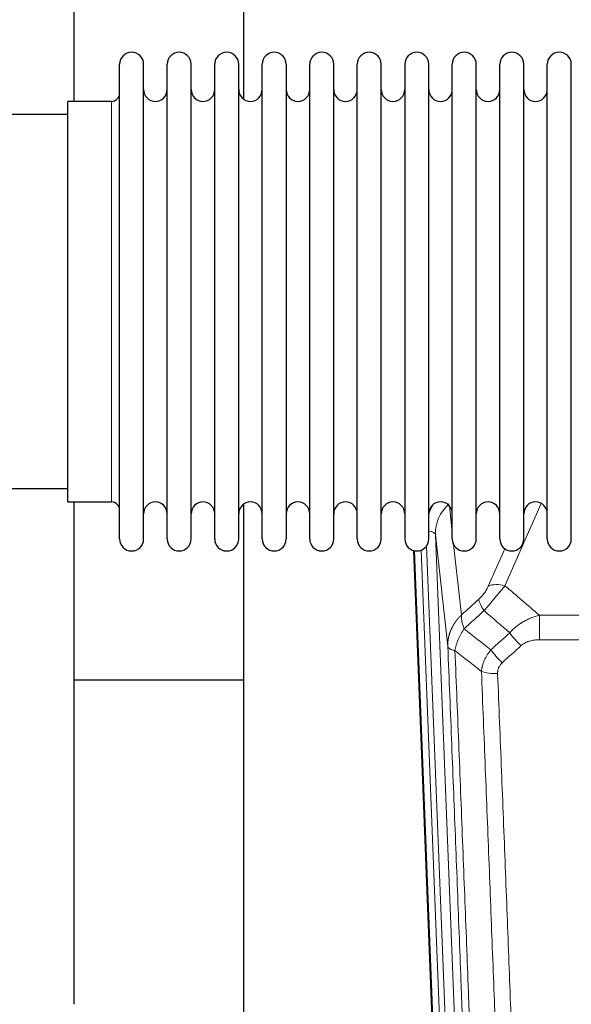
# Model space of a CAD drawing. Header units: inches. Extents: x 0 to 23760, y -13 to 16800.
# Tile 27 of 247: x 3501 to 3735, y 5659 to 6077. Entities that reach past the tile are written whole.
import ezdxf

# ---------------------------------------------------------------- set-up
doc = ezdxf.new("R2010")
doc.units = ezdxf.units.IN
doc.layers.add('1', color=7, linetype='Continuous', true_color=0xffffff)

msp = doc.modelspace()

# ---------------------------------------------------------------- linework, layer by layer
at = {"layer": '1', "color": 2, "linetype": 'Continuous', "lineweight": 25}
for p, q in [((3523.764, 6042.41), (3523.764, 6081.61)), ((3595.764, 6081.61), (3595.764, 6043.365)), ((3543.104, 6046.76), (3543.104, 6058.161)), ((3553.304, 6046.76), (3553.304, 6058.161)), ((3563.304, 6046.76), (3563.304, 6058.161)), ((3573.504, 6046.76), (3573.504, 6058.161)), ((3583.504, 6046.76), (3583.504, 6058.161)), ((3593.704, 6046.76), (3593.704, 6058.161)), ((3603.704, 6046.76), (3603.704, 6058.161)), ((3613.904, 6058.161), (3613.904, 6046.76)), ((3623.904, 6046.76), (3623.904, 6058.161)), ((3634.104, 6046.76), (3634.104, 6058.161)), ((3644.104, 5856.361), (3644.104, 6058.161)), ((3654.304, 5856.361), (3654.304, 6058.161)), ((3664.304, 6058.161), (3664.304, 5856.361)), ((3674.504, 5856.361), (3674.504, 6058.161)), ((3684.504, 5856.361), (3684.504, 6058.161)), ((3694.704, 5856.361), (3694.704, 6058.161)), ((3704.704, 5856.361), (3704.704, 6058.161)), ((3714.904, 5856.361), (3714.904, 6058.161)), ((3724.904, 5856.361), (3724.904, 6058.161)), ((3735.104, 5856.361), (3735.104, 6058.161)), ((3543.104, 5856.361), (3543.104, 6046.76)), ((3553.304, 5856.361), (3553.304, 6046.76)), ((3563.304, 5856.361), (3563.304, 6046.76)), ((3573.504, 5856.361), (3573.504, 6046.76)), ((3583.504, 5856.361), (3583.504, 6046.76)), ((3593.704, 5856.361), (3593.704, 6046.76)), ((3603.704, 5856.361), (3603.704, 6046.76)), ((3613.904, 6046.76), (3613.904, 5856.361)), ((3623.904, 5856.361), (3623.904, 6046.76)), ((3634.104, 5856.361), (3634.104, 6046.76)), ((3539.604, 6042.411), (3521.104, 6042.411)), ((3521.104, 6032.79), (3521.104, 6042.411)), ((3521.104, 6036.761), (3425.104, 6036.761)), ((3521.104, 5872.111), (3521.104, 6032.79)), ((3425.104, 5877.761), (3521.104, 5877.761)), ((3521.104, 5872.111), (3539.604, 5872.111)), ((3523.764, 5658.543), (3523.764, 5872.106)), ((3595.764, 5871.152), (3595.764, 5644.351)), ((3680.7, 5532.057), (3668.127, 5851.42)), ((3595.829, 5796.386), (3523.821, 5796.386))]:
    msp.add_line(p, q, dxfattribs=at)
at = {"layer": '1', "color": 110, "linetype": 'Continuous', "lineweight": 13}
for p, q in [((3539.604, 6032.79), (3539.604, 6042.411)), ((3539.604, 5872.111), (3539.604, 6032.79)), ((3683.277, 5870.392), (3684.504, 5859.304)), ((3722.272, 5871.514), (3706.891, 5836.484)), ((3677.341, 5858.138), (3690.407, 5526.244)), ((3682.588, 5810.732), (3677.341, 5858.138)), ((3673.597, 5853.454), (3686.415, 5527.871)), ((3685.094, 5853.98), (3688.403, 5824.084)), ((3699.83, 5836.334), (3706.81, 5852.232)), ((3681.074, 5528.799), (3668.375, 5851.362)), ((3671.31, 5851.63), (3684.068, 5527.579)), ((3721.518, 5823.964), (3954.691, 5823.964)), ((3721.518, 5813.533), (3721.518, 5823.964)), ((3954.691, 5813.533), (3721.518, 5813.533))]:
    msp.add_line(p, q, dxfattribs=at)
at = {"layer": '1', "color": 2, "linetype": 'Continuous', "lineweight": 25}
for centre, radius, start, end in [((3548.204, 6058.161), 5.1, 0, 180), ((3568.404, 6058.161), 5.1, 0, 180), ((3588.604, 6058.161), 5.1, 0, 180), ((3608.804, 6058.161), 5.1, 0, 180), ((3629.004, 6058.161), 5.1, 0, 180), ((3649.204, 6058.161), 5.1, 0, 180), ((3669.404, 6058.161), 5.1, 0, 180), ((3689.604, 6058.161), 5.1, 0, 180), ((3709.804, 6058.161), 5.1, 0, 180), ((3730.004, 6058.161), 5.1, 0, 180), ((3539.604, 6045.911), 3.5, 270, 0), ((3558.304, 6047.411), 5, 180, 0), ((3578.504, 6047.411), 5, 180, 0), ((3598.704, 6047.411), 5, 180, 0), ((3618.904, 6047.411), 5, 180, 0), ((3639.104, 6047.411), 5, 180, 0), ((3659.304, 6047.411), 5, 180, 0), ((3679.504, 6047.411), 5, 180, 0), ((3699.704, 6047.411), 5, 180, 0), ((3719.904, 6047.411), 5, 180, 0), ((3539.604, 5868.611), 3.5, 0, 90), ((3558.304, 5867.111), 5, 0, 180), ((3578.504, 5867.111), 5, 0, 180), ((3598.704, 5867.111), 5, 0, 180), ((3618.904, 5867.111), 5, 0, 180), ((3639.104, 5867.111), 5, 0, 180), ((3659.304, 5867.111), 5, 0, 180), ((3679.504, 5867.111), 5, 0, 180), ((3699.704, 5867.111), 5, 0, 180), ((3719.904, 5867.111), 5, 0, 180), ((3548.204, 5856.361), 5.1, 180, 0), ((3568.404, 5856.361), 5.1, 180, 0), ((3588.604, 5856.361), 5.1, 180, 0), ((3608.804, 5856.361), 5.1, 180, 0), ((3629.004, 5856.361), 5.1, 180, 0), ((3649.204, 5856.361), 5.1, 180, 0), ((3669.404, 5856.361), 5.1, 180, 0), ((3689.604, 5856.361), 5.1, 180, 0), ((3709.804, 5856.361), 5.1, 180, 0), ((3730.004, 5856.361), 5.1, 180, 0)]:
    msp.add_arc(centre, radius, start, end, dxfattribs=at)
at = {"layer": '1', "color": 110, "linetype": 'Continuous', "lineweight": 13}
for centre, major_axis, ratio, start_param, end_param in [((3697.368, 5860.483), (24.034, -0.11), 0.8859493, 2.6223803, 2.8322909), ((3697.368, 5858.636), (20.033, -0.591), 0.8872905, 2.3837407, 3.2028538), ((3673.349, 5857.918), (3.997, 0.157), 0.4614673, 0.0341943, 1.2593116), ((3706.891, 5830.312), (-9.156, 4.02), 0.5833249, 4.9631119, 5.806783), ((3702.804, 5824.714), (6.719, -7.407), 0.3029797, 3.5431496, 4.2886573), ((3713.76, 5815.327), (6.736, -7.391), 0.3030979, 4.2875497, 5.03344), ((3705.751, 5808.035), (6.729, -7.397), 0.3051216, 4.2889758, 5.0360109), ((3703.779, 5803.441), (-9.992, -0.404), 0.431453, 0.7935197, 1.5533391)]:
    msp.add_ellipse(centre, major_axis=major_axis, ratio=ratio, start_param=start_param, end_param=end_param, dxfattribs=at)
for points, knots in [([(3699.83, 5836.334), (3699.805, 5836.276), (3699.779, 5836.218), (3699.726, 5836.102), (3699.699, 5836.044), (3699.616, 5835.868), (3699.559, 5835.751), (3699.379, 5835.395), (3699.251, 5835.156), (3699.043, 5834.793), (3698.971, 5834.672), (3698.859, 5834.488), (3698.803, 5834.396), (3698.744, 5834.304), (3698.705, 5834.242), (3698.685, 5834.211), (3698.506, 5833.933), (3698.338, 5833.688), (3697.988, 5833.202), (3697.804, 5832.961), (3697.564, 5832.662), (3697.491, 5832.573), (3697.417, 5832.484), (3697.367, 5832.424), (3697.342, 5832.395), (3697.217, 5832.247), (3697.115, 5832.131), (3696.809, 5831.788), (3696.601, 5831.567), (3696.177, 5831.14), (3695.962, 5830.934), (3695.743, 5830.736)], [0, 0, 0, 0, 0.03125, 0.03125, 0.0625, 0.0625, 0.125, 0.125, 0.25, 0.25, 0.3125, 0.3125, 0.34375, 0.359375, 0.359375, 0.375, 0.375, 0.5, 0.5, 0.625, 0.625, 0.65625, 0.671875, 0.671875, 0.6875, 0.6875, 0.75, 0.75, 0.875, 0.875, 1, 1, 1, 1]), ([(3697.996, 5825.904), (3698.38, 5826.342), (3699.15, 5827.226), (3699.926, 5828.125), (3700.51, 5828.806), (3700.705, 5829.034), (3700.949, 5829.32), (3700.998, 5829.377), (3701.095, 5829.491), (3701.241, 5829.663), (3701.387, 5829.834), (3701.871, 5830.404), (3702.255, 5830.858), (3703.014, 5831.761), (3703.389, 5832.21), (3703.854, 5832.769), (3703.947, 5832.881), (3704.131, 5833.103), (3704.406, 5833.435), (3704.676, 5833.763), (3705.21, 5834.412), (3705.558, 5834.837), (3706.068, 5835.463), (3706.236, 5835.67), (3706.484, 5835.978), (3706.567, 5836.08), (3706.73, 5836.283), (3706.811, 5836.383), (3706.891, 5836.484)], [0, 0, 0, 0, 0.125, 0.25, 0.25, 0.3125, 0.3125, 0.328125, 0.328125, 0.34375, 0.375, 0.375, 0.5, 0.5, 0.625, 0.625, 0.65625, 0.65625, 0.6875, 0.75, 0.75, 0.875, 0.875, 0.9375, 0.9375, 0.96875, 0.96875, 1, 1, 1, 1]), ([(3682.588, 5810.732), (3682.588, 5810.752), (3682.586, 5810.792), (3682.584, 5810.852), (3682.583, 5810.911), (3682.581, 5810.971), (3682.58, 5811.031), (3682.579, 5811.09), (3682.579, 5811.15), (3682.578, 5811.21), (3682.578, 5811.269), (3682.578, 5811.329), (3682.578, 5811.389), (3682.579, 5811.448), (3682.58, 5811.508), (3682.581, 5811.567), (3682.582, 5811.627), (3682.583, 5811.687), (3682.585, 5811.746), (3682.587, 5811.806), (3682.589, 5811.865), (3682.591, 5811.925), (3682.594, 5811.984), (3682.597, 5812.043), (3682.6, 5812.103), (3682.603, 5812.162), (3682.607, 5812.222), (3682.61, 5812.281), (3682.614, 5812.34), (3682.619, 5812.4), (3682.623, 5812.459), (3682.628, 5812.518), (3682.633, 5812.577), (3682.638, 5812.636), (3682.643, 5812.696), (3682.649, 5812.755), (3682.655, 5812.814), (3682.661, 5812.873), (3682.667, 5812.932), (3682.673, 5812.991), (3682.68, 5813.05), (3682.687, 5813.109), (3682.694, 5813.168), (3682.702, 5813.227), (3682.709, 5813.285), (3682.717, 5813.344), (3682.725, 5813.403), (3682.733, 5813.462), (3682.742, 5813.52), (3682.75, 5813.579), (3682.759, 5813.638), (3682.768, 5813.696), (3682.778, 5813.755), (3682.787, 5813.813), (3682.797, 5813.872), (3682.807, 5813.93), (3682.817, 5813.988), (3682.828, 5814.047), (3682.839, 5814.105), (3682.849, 5814.163), (3682.86, 5814.221), (3682.872, 5814.279), (3682.883, 5814.338), (3682.895, 5814.396), (3682.907, 5814.454), (3682.919, 5814.511), (3682.931, 5814.569), (3682.944, 5814.627), (3682.957, 5814.685), (3682.97, 5814.743), (3682.983, 5814.8), (3682.996, 5814.858), (3683.01, 5814.916), (3683.024, 5814.973), (3683.038, 5815.031), (3683.052, 5815.088), (3683.067, 5815.145), (3683.081, 5815.203), (3683.096, 5815.26), (3683.111, 5815.317), (3683.126, 5815.374), (3683.142, 5815.431), (3683.157, 5815.488), (3683.173, 5815.545), (3683.189, 5815.602), (3683.206, 5815.659), (3683.222, 5815.716), (3683.239, 5815.773), (3683.256, 5815.829), (3683.273, 5815.886), (3683.29, 5815.942), (3683.307, 5815.999), (3683.325, 5816.055), (3683.343, 5816.112), (3683.361, 5816.168), (3683.379, 5816.224), (3683.398, 5816.28), (3683.416, 5816.336), (3683.435, 5816.392), (3683.454, 5816.448), (3683.473, 5816.504), (3683.493, 5816.56), (3683.512, 5816.616), (3683.532, 5816.671), (3683.552, 5816.727), (3683.572, 5816.783), (3683.593, 5816.838), (3683.613, 5816.893), (3683.634, 5816.949), (3683.655, 5817.004), (3683.676, 5817.059), (3683.697, 5817.114), (3683.719, 5817.169), (3683.741, 5817.224), (3683.762, 5817.279), (3683.784, 5817.334), (3683.807, 5817.389), (3683.829, 5817.443), (3683.852, 5817.498), (3683.874, 5817.552), (3683.897, 5817.607), (3683.921, 5817.661), (3683.944, 5817.715), (3683.967, 5817.77), (3683.991, 5817.824), (3684.015, 5817.878), (3684.039, 5817.932), (3684.063, 5817.985), (3684.088, 5818.039), (3684.112, 5818.093), (3684.137, 5818.147), (3684.162, 5818.2), (3684.187, 5818.254), (3684.212, 5818.307), (3684.237, 5818.36), (3684.263, 5818.413), (3684.289, 5818.467), (3684.315, 5818.52), (3684.341, 5818.572), (3684.367, 5818.625), (3684.394, 5818.678), (3684.42, 5818.731), (3684.447, 5818.783), (3684.474, 5818.836), (3684.501, 5818.888), (3684.528, 5818.941), (3684.556, 5818.993), (3684.583, 5819.045), (3684.611, 5819.097), (3684.639, 5819.149), (3684.667, 5819.201), (3684.696, 5819.253), (3684.724, 5819.304), (3684.753, 5819.356), (3684.781, 5819.408), (3684.81, 5819.459), (3684.839, 5819.51), (3684.869, 5819.562), (3684.898, 5819.613), (3684.928, 5819.664), (3684.957, 5819.715), (3684.987, 5819.766), (3685.017, 5819.816), (3685.047, 5819.867), (3685.078, 5819.918), (3685.108, 5819.968), (3685.139, 5820.019), (3685.17, 5820.069), (3685.201, 5820.119), (3685.232, 5820.169), (3685.263, 5820.219), (3685.294, 5820.269), (3685.326, 5820.319), (3685.358, 5820.369), (3685.389, 5820.418), (3685.421, 5820.468), (3685.453, 5820.517), (3685.486, 5820.566), (3685.518, 5820.616), (3685.551, 5820.665), (3685.583, 5820.714), (3685.616, 5820.763), (3685.649, 5820.811), (3685.682, 5820.86), (3685.716, 5820.909), (3685.749, 5820.957), (3685.783, 5821.006), (3685.816, 5821.054), (3685.85, 5821.102), (3685.884, 5821.15), (3685.918, 5821.198), (3685.953, 5821.246), (3685.987, 5821.294), (3686.022, 5821.342), (3686.056, 5821.389), (3686.091, 5821.437), (3686.126, 5821.484), (3686.161, 5821.531), (3686.196, 5821.578), (3686.232, 5821.625), (3686.267, 5821.672), (3686.303, 5821.719), (3686.339, 5821.766), (3686.374, 5821.813), (3686.41, 5821.859), (3686.447, 5821.905), (3686.483, 5821.952), (3686.519, 5821.998), (3686.556, 5822.044), (3686.592, 5822.09), (3686.629, 5822.136), (3686.666, 5822.182), (3686.703, 5822.227), (3686.74, 5822.273), (3686.777, 5822.318), (3686.815, 5822.364), (3686.852, 5822.409), (3686.89, 5822.454), (3686.928, 5822.499), (3686.965, 5822.544), (3687.003, 5822.588), (3687.042, 5822.633), (3687.08, 5822.678), (3687.118, 5822.722), (3687.157, 5822.766), (3687.195, 5822.811), (3687.234, 5822.855), (3687.273, 5822.899), (3687.312, 5822.943), (3687.351, 5822.986), (3687.39, 5823.03), (3687.429, 5823.073), (3687.468, 5823.117), (3687.508, 5823.16), (3687.547, 5823.203), (3687.587, 5823.246), (3687.627, 5823.289), (3687.667, 5823.332), (3687.707, 5823.375), (3687.747, 5823.418), (3687.787, 5823.46), (3687.828, 5823.502), (3687.868, 5823.545), (3687.909, 5823.587), (3687.949, 5823.629), (3687.99, 5823.671), (3688.031, 5823.713), (3688.072, 5823.754), (3688.113, 5823.796), (3688.154, 5823.837), (3688.195, 5823.879), (3688.237, 5823.92), (3688.278, 5823.961), (3688.32, 5824.002), (3688.361, 5824.043), (3688.389, 5824.07), (3688.403, 5824.084)], [0, 0, 0, 0, 0.0042303, 0.0084583, 0.0126838, 0.016907, 0.0211277, 0.0253461, 0.0295621, 0.0337757, 0.037987, 0.0421959, 0.0464023, 0.0506064, 0.0548082, 0.0590075, 0.0632045, 0.0673991, 0.0715913, 0.0757811, 0.0799686, 0.0841537, 0.0883364, 0.0925167, 0.0966947, 0.1008703, 0.1050435, 0.1092144, 0.1133829, 0.117549, 0.1217128, 0.1258741, 0.1300332, 0.1341898, 0.1383441, 0.1424961, 0.1466456, 0.1507929, 0.1549377, 0.1590802, 0.1632203, 0.1673581, 0.1714935, 0.1756266, 0.1797573, 0.1838856, 0.1880116, 0.1921352, 0.1962565, 0.2003755, 0.204492, 0.2086063, 0.2127182, 0.2168277, 0.2209349, 0.2250397, 0.2291422, 0.2332423, 0.2373401, 0.2414356, 0.2455287, 0.2496195, 0.2537079, 0.257794, 0.2618777, 0.2659591, 0.2700382, 0.2741149, 0.2781893, 0.2822614, 0.2863311, 0.2903985, 0.2944635, 0.2985262, 0.3025866, 0.3066447, 0.3107004, 0.3147538, 0.3188048, 0.3228536, 0.3269, 0.3309441, 0.3349858, 0.3390253, 0.3430624, 0.3470972, 0.3511296, 0.3551598, 0.3591876, 0.3632131, 0.3672363, 0.3712571, 0.3752757, 0.3792919, 0.3833058, 0.3873174, 0.3913267, 0.3953337, 0.3993384, 0.4033407, 0.4073408, 0.4113385, 0.4153339, 0.419327, 0.4233179, 0.4273064, 0.4312926, 0.4352765, 0.4392581, 0.4432373, 0.4472143, 0.451189, 0.4551614, 0.4591315, 0.4630993, 0.4670648, 0.471028, 0.4749889, 0.4789475, 0.4829038, 0.4868578, 0.4908095, 0.494759, 0.4987061, 0.502651, 0.5065936, 0.5105338, 0.5144718, 0.5184076, 0.522341, 0.5262721, 0.530201, 0.5341276, 0.5380519, 0.5419739, 0.5458936, 0.5498111, 0.5537262, 0.5576392, 0.5615498, 0.5654581, 0.5693642, 0.573268, 0.5771696, 0.5810688, 0.5849658, 0.5888606, 0.592753, 0.5966432, 0.6005311, 0.6044168, 0.6083002, 0.6121813, 0.6160602, 0.6199368, 0.6238111, 0.6276832, 0.6315531, 0.6354206, 0.6392859, 0.643149, 0.6470098, 0.6508684, 0.6547247, 0.6585787, 0.6624305, 0.66628, 0.6701273, 0.6739724, 0.6778152, 0.6816557, 0.685494, 0.6893301, 0.6931639, 0.6969955, 0.7008248, 0.7046519, 0.7084768, 0.7122994, 0.7161198, 0.7199379, 0.7237539, 0.7275675, 0.731379, 0.7351882, 0.7389952, 0.7427999, 0.7466024, 0.7504027, 0.7542008, 0.7579966, 0.7617902, 0.7655816, 0.7693708, 0.7731577, 0.7769424, 0.7807249, 0.7845052, 0.7882833, 0.7920591, 0.7958327, 0.7996042, 0.8033734, 0.8071403, 0.8109051, 0.8146677, 0.818428, 0.8221862, 0.8259421, 0.8296958, 0.8334474, 0.8371967, 0.8409438, 0.8446887, 0.8484314, 0.8521719, 0.8559102, 0.8596463, 0.8633802, 0.867112, 0.8708415, 0.8745688, 0.8782939, 0.8820169, 0.8857376, 0.8894562, 0.8931726, 0.8968867, 0.9005987, 0.9043086, 0.9080162, 0.9117216, 0.9154249, 0.919126, 0.9228249, 0.9265216, 0.9302161, 0.9339085, 0.9375987, 0.9412867, 0.9449725, 0.9486562, 0.9523377, 0.956017, 0.9596942, 0.9633691, 0.967042, 0.9707126, 0.9743811, 0.9780474, 0.9817116, 0.9853736, 0.9890334, 0.9926911, 0.9963466, 1, 1, 1, 1]), ([(3689.509, 5818.197), (3689.402, 5818.481), (3689.302, 5818.763), (3689.115, 5819.32), (3689.028, 5819.596), (3688.868, 5820.138), (3688.796, 5820.405), (3688.667, 5820.929), (3688.61, 5821.186), (3688.514, 5821.687), (3688.474, 5821.931), (3688.411, 5822.405), (3688.389, 5822.635), (3688.348, 5823.3), (3688.357, 5823.711), (3688.403, 5824.084)], [0, 0, 0, 0, 0.125, 0.125, 0.25, 0.25, 0.375, 0.375, 0.5, 0.5, 0.625, 0.625, 0.75, 0.75, 1, 1, 1, 1]), ([(3708.942, 5816.513), (3709.142, 5816.742), (3709.348, 5816.967), (3709.665, 5817.298), (3709.772, 5817.408), (3709.988, 5817.625), (3710.098, 5817.733), (3710.651, 5818.264), (3711.112, 5818.67), (3712.069, 5819.448), (3712.565, 5819.819), (3713.207, 5820.261), (3713.336, 5820.349), (3713.532, 5820.478), (3713.598, 5820.521), (3713.729, 5820.606), (3713.795, 5820.648), (3714.126, 5820.858), (3714.461, 5821.062), (3714.801, 5821.257), (3714.937, 5821.335), (3715.005, 5821.374), (3715.211, 5821.488), (3715.348, 5821.563), (3715.762, 5821.784), (3716.039, 5821.926), (3716.877, 5822.335), (3717.442, 5822.586), (3718.585, 5823.048), (3719.163, 5823.259), (3720.331, 5823.641), (3720.922, 5823.812), (3721.518, 5823.964)], [0, 0, 0, 0, 0.0625, 0.0625, 0.09375, 0.09375, 0.125, 0.125, 0.25, 0.25, 0.375, 0.375, 0.40625, 0.40625, 0.421875, 0.421875, 0.4375, 0.4375, 0.5, 0.515625, 0.515625, 0.53125, 0.53125, 0.5625, 0.5625, 0.625, 0.625, 0.75, 0.75, 0.875, 0.875, 1, 1, 1, 1]), ([(3685.644, 5808.952), (3685.773, 5809.696), (3685.951, 5810.459), (3686.408, 5812.003), (3686.685, 5812.785), (3687.173, 5813.959), (3687.348, 5814.35), (3687.72, 5815.131), (3687.917, 5815.521), (3688.544, 5816.683), (3689.006, 5817.449), (3689.509, 5818.197)], [0, 0, 0, 0, 0.25, 0.25, 0.5, 0.5, 0.625, 0.625, 0.75, 0.75, 1, 1, 1, 1]), ([(3694.784, 5488.064), (3694.339, 5500.911), (3693.433, 5526.762), (3692.026, 5566.006), (3691.056, 5592.48), (3690.501, 5607.459), (3690.44, 5609.125), (3690.316, 5612.458), (3690.13, 5617.462), (3689.693, 5629.161), (3689.315, 5639.229), (3688.997, 5647.643), (3688.933, 5649.327), (3688.805, 5652.697), (3688.613, 5657.754), (3688.163, 5669.578), (3687.773, 5679.751), (3686.987, 5700.146), (3685.924, 5727.473), (3684.283, 5768.868), (3683.158, 5796.732), (3682.588, 5810.732)], [0, 0, 0, 0, 0.125, 0.25, 0.375, 0.375, 0.390625, 0.390625, 0.40625, 0.4375, 0.5, 0.5, 0.515625, 0.515625, 0.53125, 0.5625, 0.625, 0.625, 0.75, 0.875, 1, 1, 1, 1]), ([(3682.588, 5810.732), (3682.618, 5810.528), (3682.708, 5810.333), (3682.931, 5810.059), (3683.02, 5809.97), (3683.226, 5809.801), (3683.343, 5809.72), (3683.604, 5809.567), (3683.749, 5809.494), (3684.063, 5809.359), (3684.233, 5809.295), (3684.597, 5809.179), (3684.791, 5809.126), (3685.201, 5809.03), (3685.417, 5808.988), (3685.644, 5808.952)], [0, 0, 0, 0, 0.25, 0.25, 0.375, 0.375, 0.5, 0.5, 0.625, 0.625, 0.75, 0.75, 0.875, 0.875, 1, 1, 1, 1]), ([(3713.76, 5811.057), (3713.885, 5811.172), (3714.015, 5811.282), (3714.216, 5811.442), (3714.285, 5811.494), (3714.422, 5811.595), (3714.492, 5811.645), (3714.845, 5811.887), (3715.139, 5812.063), (3715.749, 5812.381), (3716.065, 5812.524), (3716.473, 5812.684), (3716.555, 5812.715), (3716.719, 5812.776), (3716.802, 5812.804), (3717.05, 5812.888), (3717.217, 5812.94), (3717.718, 5813.085), (3718.055, 5813.167), (3718.735, 5813.304), (3719.077, 5813.36), (3719.767, 5813.448), (3720.114, 5813.48), (3720.813, 5813.522), (3721.164, 5813.533), (3721.518, 5813.533)], [0, 0, 0, 0, 0.0625, 0.0625, 0.09375, 0.09375, 0.125, 0.125, 0.25, 0.25, 0.375, 0.375, 0.40625, 0.40625, 0.4375, 0.4375, 0.5, 0.5, 0.625, 0.625, 0.75, 0.75, 0.875, 0.875, 1, 1, 1, 1]), ([(3685.644, 5808.952), (3686.215, 5794.899), (3687.343, 5766.928), (3688.988, 5725.377), (3690.055, 5697.945), (3690.843, 5677.472), (3691.234, 5667.261), (3691.686, 5655.393), (3691.878, 5650.316), (3692.006, 5646.933), (3692.07, 5645.243), (3692.389, 5636.797), (3692.769, 5626.69), (3693.206, 5614.947), (3693.393, 5609.924), (3693.517, 5606.578), (3693.579, 5604.906), (3694.135, 5589.87), (3695.108, 5563.295), (3696.519, 5523.901), (3697.427, 5497.952), (3697.873, 5485.055)], [0, 0, 0, 0, 0.125, 0.25, 0.375, 0.375, 0.4375, 0.46875, 0.484375, 0.484375, 0.5, 0.5, 0.5625, 0.59375, 0.609375, 0.609375, 0.625, 0.625, 0.75, 0.875, 1, 1, 1, 1]), ([(3696.896, 5800.084), (3696.932, 5800.478), (3696.985, 5800.873), (3697.073, 5801.367), (3697.092, 5801.466), (3697.132, 5801.664), (3697.153, 5801.763), (3697.218, 5802.06), (3697.266, 5802.258), (3697.423, 5802.848), (3697.664, 5803.632), (3697.972, 5804.408), (3698.228, 5804.987), (3698.34, 5805.228), (3698.459, 5805.468), (3698.506, 5805.564), (3698.531, 5805.612), (3698.604, 5805.755), (3698.654, 5805.851), (3698.908, 5806.325), (3699.126, 5806.699), (3699.592, 5807.434), (3700.086, 5808.158), (3700.638, 5808.858), (3700.929, 5809.202)], [0, 0, 0, 0, 0.125, 0.125, 0.15625, 0.15625, 0.1875, 0.1875, 0.25, 0.25, 0.375, 0.5, 0.5, 0.5625, 0.578125, 0.578125, 0.59375, 0.59375, 0.625, 0.625, 0.75, 0.75, 0.875, 1, 1, 1, 1]), ([(3703.779, 5799.124), (3703.77, 5799.337), (3703.773, 5799.55), (3703.79, 5799.816), (3703.794, 5799.87), (3703.804, 5799.976), (3703.809, 5800.029), (3703.828, 5800.188), (3703.844, 5800.294), (3703.899, 5800.607), (3703.948, 5800.814), (3704.068, 5801.221), (3704.14, 5801.422), (3704.266, 5801.718), (3704.311, 5801.816), (3704.384, 5801.962), (3704.408, 5802.01), (3704.46, 5802.107), (3704.486, 5802.155), (3704.621, 5802.391), (3704.739, 5802.574), (3704.995, 5802.927), (3705.133, 5803.097), (3705.428, 5803.426), (3705.585, 5803.584), (3705.751, 5803.736)], [0, 0, 0, 0, 0.125, 0.125, 0.15625, 0.15625, 0.1875, 0.1875, 0.25, 0.25, 0.375, 0.375, 0.5, 0.5, 0.5625, 0.5625, 0.59375, 0.59375, 0.625, 0.625, 0.75, 0.75, 0.875, 0.875, 1, 1, 1, 1]), ([(3708.87, 5481.487), (3708.432, 5494.184), (3707.54, 5519.729), (3706.618, 5545.576), (3705.915, 5565.074), (3705.679, 5571.593), (3705.203, 5584.667), (3704.962, 5591.223), (3704.236, 5610.947), (3703.744, 5624.167), (3703.12, 5640.781), (3702.994, 5644.108), (3702.743, 5650.77), (3702.364, 5660.775), (3701.981, 5670.817), (3701.209, 5690.95), (3700.166, 5717.924), (3698.556, 5758.776), (3697.454, 5786.272), (3696.896, 5800.084)], [0, 0, 0, 0, 0.125, 0.25, 0.25, 0.3125, 0.3125, 0.375, 0.375, 0.5, 0.5, 0.53125, 0.53125, 0.5625, 0.625, 0.625, 0.75, 0.875, 1, 1, 1, 1]), ([(3703.779, 5799.124), (3704.336, 5785.293), (3705.437, 5757.763), (3707.045, 5716.859), (3708.087, 5689.851), (3708.858, 5669.692), (3709.24, 5659.638), (3709.618, 5649.62), (3709.87, 5642.949), (3709.995, 5639.618), (3710.619, 5622.983), (3711.11, 5609.745), (3711.835, 5589.996), (3712.075, 5583.432), (3712.551, 5570.341), (3712.787, 5563.815), (3713.489, 5544.292), (3714.409, 5518.412), (3715.3, 5492.834), (3715.737, 5480.121)], [0, 0, 0, 0, 0.125, 0.25, 0.375, 0.375, 0.4375, 0.46875, 0.46875, 0.5, 0.5, 0.625, 0.625, 0.6875, 0.6875, 0.75, 0.75, 0.875, 1, 1, 1, 1])]:
    msp.add_open_spline(points, degree=3, knots=knots, dxfattribs=at)
for points in [[(3706.891, 5836.484), (3711.77, 5832.313), (3716.646, 5828.14), (3721.518, 5823.964)], [(3688.403, 5824.084), (3690.85, 5826.299), (3693.297, 5828.517), (3695.743, 5830.736)], [(3697.996, 5825.904), (3695.167, 5823.333), (3692.338, 5820.764), (3689.509, 5818.197)], [(3708.942, 5816.513), (3705.295, 5819.645), (3701.647, 5822.775), (3697.996, 5825.904)], [(3689.509, 5818.197), (3693.314, 5815.194), (3697.12, 5812.196), (3700.929, 5809.202)], [(3700.929, 5809.202), (3703.6, 5811.637), (3706.271, 5814.074), (3708.942, 5816.513)], [(3713.76, 5811.057), (3711.09, 5808.615), (3708.421, 5806.174), (3705.751, 5803.736)], [(3696.896, 5800.084), (3693.143, 5803.036), (3689.393, 5805.991), (3685.644, 5808.952)]]:
    msp.add_open_spline(points, degree=3, dxfattribs=at)

doc.saveas('drawing.dxf')
